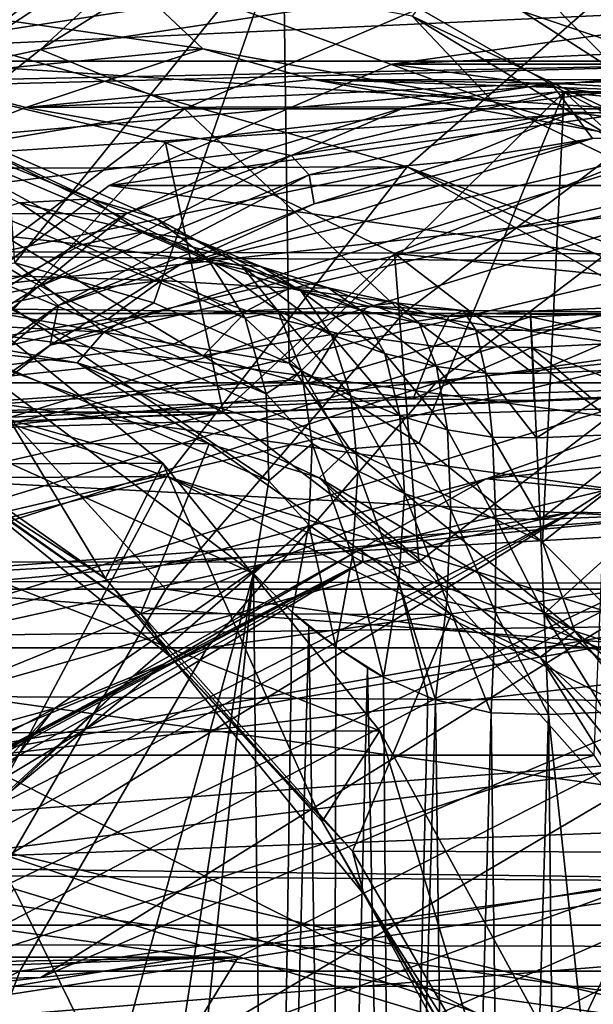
# Model space of a CAD drawing. Header units: metres. Extents: x -35 to 77, y -25 to 25.
# Tile 79 of 256: x 7.14 to 9.21, y 4.16 to 7.71. Entities that reach past the tile are written whole.
import ezdxf

# ---------------------------------------------------------------- set-up
doc = ezdxf.new("R2010")
doc.units = ezdxf.units.M
doc.layers.add('solid_500435', color=7, linetype='CONTINUOUS')

msp = doc.modelspace()

# ---------------------------------------------------------------- linework, layer by layer
at = {"layer": 'solid_500435'}
for points in [[(6.289052, 7.590722, -8.162577), (6.261506, 8.418265, -7.269445), (11.484149, 7.833437, -8.204967)], [(7.950788, 8.42161, 12.285657), (7.862144, 8.319749, 12.144582), (6.87311, 7.667522, 13.133615)], [(6.949645, 7.761397, 13.286799), (7.950788, 8.42161, 12.285657), (6.87311, 7.667522, 13.133615)], [(21.604986, 8.186271, 34.963554), (2.607481, 8.338345, 15.777295), (2.194842, 7.636668, 16.189934)], [(9.364674, 8.331423, 3.363248), (3.363248, 8.331423, 9.364674), (2.476974, 7.56313, 10.250948)], [(10.250948, 7.56313, 2.476974), (9.364674, 8.331423, 3.363248), (2.476974, 7.56313, 10.250948)], [(7.862144, 8.319749, 12.144582), (7.824669, 8.167189, 12.02858), (6.853771, 7.526922, 12.999477)], [(6.87311, 7.667522, 13.133615), (7.862144, 8.319749, 12.144582), (6.853771, 7.526922, 12.999477)], [(7.017314, 8.34912, 5.711041), (8.091005, 8.037334, 4.63735), (7.123024, 6.834686, 5.678893)], [(21.604986, 8.186271, 34.963554), (2.194842, 7.636668, 16.189934), (1.819504, 6.894283, 16.565273)], [(20.849007, 6.758882, 35.719536), (21.604986, 8.186271, 34.963554), (1.819504, 6.894283, 16.565273)], [(6.853771, 7.526922, 12.999477), (7.824669, 8.167189, 12.02858), (7.214806, 7.604759, 12.584618)], [(7.824669, 8.167189, 12.02858), (7.724062, 7.923547, 12.07536), (7.214806, 7.604759, 12.584618)], [(6.89623, 7.645955, 13.6103), (8.539442, 7.182155, 16.209728), (9.537924, 8.05647, 15.211246)], [(7.410658, 8.052278, 13.095872), (6.89623, 7.645955, 13.6103), (9.537924, 8.05647, 15.211246)], [(6.949645, 7.761397, 13.286799), (6.89623, 7.645955, 13.6103), (7.410658, 8.052278, 13.095872)], [(8.091005, 8.037334, 4.63735), (7.624762, 6.69037, 5.177155), (7.123024, 6.834686, 5.678893)], [(8.091005, 8.037334, 4.63735), (8.113135, 6.472564, 4.688781), (7.624762, 6.69037, 5.177155)], [(8.091005, 8.037334, 4.63735), (9.105905, 7.451846, 3.622451), (8.113135, 6.472564, 4.688781)], [(9.813015, 7.451843, 4.329554), (9.105905, 7.451846, 3.622451), (8.091005, 8.037334, 4.63735)], [(8.798113, 8.037333, 5.344456), (9.813015, 7.451843, 4.329554), (8.091005, 8.037334, 4.63735)], [(14.730618, 4.8182, 18.171436), (9.537924, 8.05647, 15.211246), (8.539442, 7.182155, 16.209728)], [(9.598473, 7.231244, 5.006667), (8.798113, 8.037333, 5.344456), (8.556817, 7.725631, 6.048323)], [(9.598473, 7.231244, 5.006667), (9.813015, 7.451843, 4.329554), (8.798113, 8.037333, 5.344456)], [(2.407862, 6.888983, 13.141398), (3.181522, 7.929011, 12.367738), (13.768321, 7.89536, 23.012323)], [(2.407862, 6.888983, 13.141398), (13.768321, 7.89536, 23.012323), (13.00264, 6.856256, 23.778006)], [(7.466976, 7.923127, 7.138164), (6.370831, 7.816142, 8.234308), (7.801522, 7.607347, 7.485784)], [(7.214806, 7.604759, 12.584618), (7.724062, 7.923547, 12.07536), (8.796254, 7.846309, 11.003169)], [(7.466976, 7.923127, 7.138164), (7.801522, 7.607347, 7.485784), (8.847927, 7.417723, 6.439379)], [(8.556817, 7.725631, 6.048323), (7.466976, 7.923127, 7.138164), (8.847927, 7.417723, 6.439379)], [(6.289052, 7.590722, -8.162577), (11.484149, 7.833437, -8.204967), (11.511964, 7.247039, -8.762057)], [(7.214806, 7.604759, 12.584618), (8.796254, 7.846309, 11.003169), (7.734817, 7.390964, 12.064607)], [(9.502584, 7.390964, 13.832374), (7.734817, 7.390964, 12.064607), (8.796254, 7.846309, 11.003169)], [(9.502584, 7.390964, 13.832374), (8.796254, 7.846309, 11.003169), (10.564021, 7.846309, 12.770936)], [(6.370831, 7.816142, 8.234308), (6.749065, 7.504626, 8.538241), (7.801522, 7.607347, 7.485784)], [(8.556817, 7.725631, 6.048323), (8.847927, 7.417723, 6.439379), (9.848067, 6.943039, 5.439239)], [(9.598473, 7.231244, 5.006667), (8.556817, 7.725631, 6.048323), (9.848067, 6.943039, 5.439239)], [(8.484004, 7.552061, 10.608313), (9.546158, 7.7, 9.546158), (10.608313, 7.552061, 8.484004)], [(11.667479, 7.7, 11.667479), (9.546158, 7.7, 9.546158), (8.484004, 7.552061, 10.608313)], [(10.605324, 7.552061, 12.729633), (11.667479, 7.7, 11.667479), (8.484004, 7.552061, 10.608313)], [(5.960289, 7.642923, -2.780772), (7.139585, 7.052058, -4.150268), (7.398323, 7.06587, -3.893903)], [(6.197819, 7.62509, -2.533771), (5.960289, 7.642923, -2.780772), (7.398323, 7.06587, -3.893903)], [(6.89623, 7.645955, 13.6103), (6.410625, 7.174136, 14.095905), (8.539442, 7.182155, 16.209728)], [(6.197819, 7.62509, -2.533771), (7.398323, 7.06587, -3.893903), (7.629042, 6.99748, -3.620133)], [(6.412765, 7.532175, -2.282946), (6.197819, 7.62509, -2.533771), (7.629042, 6.99748, -3.620133)], [(7.801522, 7.607347, 7.485784), (6.749065, 7.504626, 8.538241), (7.162014, 7.395607, 8.924775)], [(7.801522, 7.607347, 7.485784), (7.162014, 7.395607, 8.924775), (8.199552, 7.496764, 7.887238)], [(8.847927, 7.417723, 6.439379), (7.801522, 7.607347, 7.485784), (8.199552, 7.496764, 7.887238)], [(6.313483, 6.675554, -8.957006), (6.289052, 7.590722, -8.162577), (11.511964, 7.247039, -8.762057)], [(6.729096, 7.221023, 13.070327), (7.214806, 7.604759, 12.584618), (7.734817, 7.390964, 12.064607)], [(6.853771, 7.526922, 12.999477), (7.214806, 7.604759, 12.584618), (6.729096, 7.221023, 13.070327)], [(10.250948, 7.56313, 2.476974), (2.476974, 7.56313, 10.250948), (5.924895, 7.474083, 6.803027)], [(10.250948, 7.56313, 2.476974), (5.924895, 7.474083, 6.803027), (6.803027, 7.474083, 5.924895)], [(10.250948, 7.56313, 2.476974), (6.803027, 7.474083, 5.924895), (7.665901, 7.26987, 5.062021)], [(7.462617, 7.113902, 11.629699), (8.484004, 7.552061, 10.608313), (11.629699, 7.113902, 7.462617)], [(10.605324, 7.552061, 12.729633), (8.484004, 7.552061, 10.608313), (7.462617, 7.113902, 11.629699)], [(9.583938, 7.113902, 13.751019), (10.605324, 7.552061, 12.729633), (7.462617, 7.113902, 11.629699)], [(10.250948, 7.56313, 2.476974), (7.665901, 7.26987, 5.062021), (8.493095, 6.868742, 4.234827)], [(8.484004, 7.552061, 10.608313), (10.608313, 7.552061, 8.484004), (11.629699, 7.113902, 7.462617)], [(11.038684, 6.611057, 1.689238), (10.250948, 7.56313, 2.476974), (8.493095, 6.868742, 4.234827)], [(6.749065, 7.504626, 8.538241), (6.158694, 7.010204, 9.928096), (7.162014, 7.395607, 8.924775)], [(6.412765, 7.532175, -2.282946), (7.629042, 6.99748, -3.620133), (7.818119, 6.850928, -3.345122)], [(6.593878, 7.369039, -2.041425), (6.412765, 7.532175, -2.282946), (7.818119, 6.850928, -3.345122)], [(7.115412, 6.664627, 4.728626), (7.665901, 7.26987, 5.062021), (6.803027, 7.474083, 5.924895)], [(9.057464, 7.483868, 9.75201), (8.199552, 7.496764, 7.887238), (7.162014, 7.395607, 8.924775)], [(8.536772, 7.398781, 10.272702), (9.057464, 7.483868, 9.75201), (7.162014, 7.395607, 8.924775)], [(10.103876, 7.434613, 8.705598), (9.230755, 7.30973, 6.856034), (8.199552, 7.496764, 7.887238)], [(8.847927, 7.417723, 6.439379), (8.199552, 7.496764, 7.887238), (9.230755, 7.30973, 6.856034)], [(9.58154, 7.495849, 9.227934), (10.103876, 7.434613, 8.705598), (8.199552, 7.496764, 7.887238)], [(9.057464, 7.483868, 9.75201), (9.58154, 7.495849, 9.227934), (8.199552, 7.496764, 7.887238)], [(9.081559, 7.452375, 9.869336), (9.057464, 7.483868, 9.75201), (8.536772, 7.398781, 10.272702)], [(10.056563, 7.427939, 8.894332), (9.58154, 7.495849, 9.227934), (9.057464, 7.483868, 9.75201)], [(10.056563, 7.427939, 8.894332), (9.057464, 7.483868, 9.75201), (9.081559, 7.452375, 9.869336)], [(9.105905, 7.451846, 3.622451), (8.582765, 6.183634, 4.219152), (8.113135, 6.472564, 4.688781)], [(9.081559, 7.452375, 9.869336), (8.536772, 7.398781, 10.272702), (8.119981, 7.22303, 10.830914)], [(9.081559, 7.452375, 9.869336), (8.119981, 7.22303, 10.830914), (9.137227, 7.379284, 9.91727)], [(9.105905, 7.451846, 3.622451), (9.028138, 5.827041, 3.773778), (8.582765, 6.183634, 4.219152)], [(9.105905, 7.451846, 3.622451), (10.02745, 6.612595, 2.700906), (9.028138, 5.827041, 3.773778)], [(9.081559, 7.452375, 9.869336), (9.137227, 7.379284, 9.91727), (10.102669, 7.355087, 8.951828)], [(10.056563, 7.427939, 8.894332), (9.081559, 7.452375, 9.869336), (10.102669, 7.355087, 8.951828)], [(10.734565, 6.612586, 3.408004), (10.02745, 6.612595, 2.700906), (9.105905, 7.451846, 3.622451)], [(9.813015, 7.451843, 4.329554), (10.734565, 6.612586, 3.408004), (9.105905, 7.451846, 3.622451)], [(8.024565, 7.24142, 10.784908), (7.162014, 7.395607, 8.924775), (6.158694, 7.010204, 9.928096)], [(8.024565, 7.24142, 10.784908), (8.536772, 7.398781, 10.272702), (7.162014, 7.395607, 8.924775)], [(8.119981, 7.22303, 10.830914), (8.536772, 7.398781, 10.272702), (8.024565, 7.24142, 10.784908)], [(9.848067, 6.943039, 5.439239), (8.847927, 7.417723, 6.439379), (9.230755, 7.30973, 6.856034)], [(6.593878, 7.369039, -2.041425), (7.818119, 6.850928, -3.345122), (7.954389, 6.634866, -3.08511)], [(6.73168, 7.14422, -1.821845), (6.593878, 7.369039, -2.041425), (7.954389, 6.634866, -3.08511)], [(6.729096, 7.221023, 13.070327), (7.734817, 7.390964, 12.064607), (6.756907, 6.651693, 13.042517)], [(8.524673, 6.651693, 14.810284), (6.756907, 6.651693, 13.042517), (7.734817, 7.390964, 12.064607)], [(8.524673, 6.651693, 14.810284), (7.734817, 7.390964, 12.064607), (9.502584, 7.390964, 13.832374)], [(8.119981, 7.22303, 10.830914), (8.18508, 7.152188, 10.869417), (9.137227, 7.379284, 9.91727)], [(9.137227, 7.379284, 9.91727), (8.18508, 7.152188, 10.869417), (8.701334, 7.20147, 10.390983)], [(8.524673, 6.651693, 14.810284), (9.502584, 7.390964, 13.832374), (14.810284, 6.651693, 8.524673)], [(9.137227, 7.379284, 9.91727), (8.701334, 7.20147, 10.390983), (9.208183, 7.284297, 9.884133)], [(9.137227, 7.379284, 9.91727), (9.208183, 7.284297, 9.884133), (9.718232, 7.29596, 9.374084)], [(10.102669, 7.355087, 8.951828), (9.137227, 7.379284, 9.91727), (9.718232, 7.29596, 9.374084)], [(9.718232, 7.29596, 9.374084), (7.717363, 6.826291, 11.374953), (7.249789, 6.537571, 11.842527)], [(10.226638, 7.236356, 8.865679), (9.718232, 7.29596, 9.374084), (7.249789, 6.537571, 11.842527)], [(9.718232, 7.29596, 9.374084), (9.208183, 7.284297, 9.884133), (7.717363, 6.826291, 11.374953)], [(7.115412, 6.664627, 4.728626), (7.874805, 6.295942, 3.969234), (7.665901, 7.26987, 5.062021)], [(7.874805, 6.295942, 3.969234), (8.493095, 6.868742, 4.234827), (7.665901, 7.26987, 5.062021)], [(9.208183, 7.284297, 9.884133), (8.202744, 7.048291, 10.889572), (7.717363, 6.826291, 11.374953)], [(9.208183, 7.284297, 9.884133), (8.701334, 7.20147, 10.390983), (8.202744, 7.048291, 10.889572)], [(7.525834, 7.013316, 11.28364), (8.024565, 7.24142, 10.784908), (6.158694, 7.010204, 9.928096)], [(6.313483, 6.675554, -8.957006), (11.511964, 7.247039, -8.762057), (11.53743, 6.625401, -9.273106)], [(10.226638, 7.236356, 8.865679), (7.249789, 6.537571, 11.842527), (6.804605, 6.184945, 12.287712)], [(10.728457, 7.106058, 8.363859), (10.226638, 7.236356, 8.865679), (6.804605, 6.184945, 12.287712)], [(8.119981, 7.22303, 10.830914), (7.525834, 7.013316, 11.28364), (7.204575, 6.747713, 11.746321)], [(8.119981, 7.22303, 10.830914), (7.204575, 6.747713, 11.746321), (8.18508, 7.152188, 10.869417)], [(8.119981, 7.22303, 10.830914), (8.024565, 7.24142, 10.784908), (7.525834, 7.013316, 11.28364)], [(5.958033, 6.640931, 14.548497), (7.671561, 6.063261, 17.07761), (8.539442, 7.182155, 16.209728)], [(6.410625, 7.174136, 14.095905), (5.958033, 6.640931, 14.548497), (8.539442, 7.182155, 16.209728)], [(13.988247, 4.1236, 18.913809), (8.539442, 7.182155, 16.209728), (7.671561, 6.063261, 17.07761)], [(8.18508, 7.152188, 10.869417), (8.202744, 7.048291, 10.889572), (8.701334, 7.20147, 10.390983)], [(14.345075, 4.50162, 18.55698), (14.730618, 4.8182, 18.171436), (8.539442, 7.182155, 16.209728)], [(13.988247, 4.1236, 18.913809), (14.345075, 4.50162, 18.55698), (8.539442, 7.182155, 16.209728)], [(7.204575, 6.747713, 11.746321), (7.278652, 6.681533, 11.775846), (8.18508, 7.152188, 10.869417)], [(8.18508, 7.152188, 10.869417), (7.278652, 6.681533, 11.775846), (8.202744, 7.048291, 10.889572)], [(6.521272, 6.402339, 12.571044), (7.462617, 7.113902, 11.629699), (12.571044, 6.402339, 6.521272)], [(9.583938, 7.113902, 13.751019), (7.462617, 7.113902, 11.629699), (6.521272, 6.402339, 12.571044)], [(8.642592, 6.402339, 14.692365), (9.583938, 7.113902, 13.751019), (6.521272, 6.402339, 12.571044)], [(6.73168, 7.14422, -1.821845), (7.954389, 6.634866, -3.08511), (8.029806, 6.362052, -2.85545)], [(6.818961, 6.869484, -1.635698), (6.73168, 7.14422, -1.821845), (8.029806, 6.362052, -2.85545)], [(7.462617, 7.113902, 11.629699), (11.629699, 7.113902, 7.462617), (12.571044, 6.402339, 6.521272)], [(8.642592, 6.402339, 14.692365), (14.692365, 6.402339, 8.642592), (13.751019, 7.113902, 9.583938)], [(8.642592, 6.402339, 14.692365), (13.751019, 7.113902, 9.583938), (9.583938, 7.113902, 13.751019)], [(10.728457, 7.106058, 8.363859), (6.804605, 6.184945, 12.287712), (6.386262, 5.771944, 12.706055)], [(11.218735, 6.906338, 7.873582), (10.728457, 7.106058, 8.363859), (6.386262, 5.771944, 12.706055)], [(7.139585, 7.052058, -4.150268), (6.868108, 6.956845, -4.374079), (7.365736, 6.901752, -4.43466)], [(7.398323, 7.06587, -3.893903), (7.139585, 7.052058, -4.150268), (7.580323, 6.945409, -4.180575)], [(7.139585, 7.052058, -4.150268), (7.365736, 6.901752, -4.43466), (7.580323, 6.945409, -4.180575)], [(7.278652, 6.681533, 11.775846), (7.717363, 6.826291, 11.374953), (8.202744, 7.048291, 10.889572)], [(7.398323, 7.06587, -3.893903), (7.580323, 6.945409, -4.180575), (7.775829, 6.918581, -3.909337)], [(7.629042, 6.99748, -3.620133), (7.398323, 7.06587, -3.893903), (7.775829, 6.918581, -3.909337)], [(7.045446, 6.716691, 11.764028), (7.525834, 7.013316, 11.28364), (6.158694, 7.010204, 9.928096)], [(7.204575, 6.747713, 11.746321), (7.525834, 7.013316, 11.28364), (7.045446, 6.716691, 11.764028)], [(7.629042, 6.99748, -3.620133), (7.775829, 6.918581, -3.909337), (7.942478, 6.822608, -3.634508)], [(7.818119, 6.850928, -3.345122), (7.629042, 6.99748, -3.620133), (7.942478, 6.822608, -3.634508)], [(7.148304, 6.787474, -4.662706), (6.868108, 6.956845, -4.374079), (4.597983, 6.77866, -4.483124)], [(7.365736, 6.901752, -4.43466), (6.868108, 6.956845, -4.374079), (7.148304, 6.787474, -4.662706)], [(7.580323, 6.945409, -4.180575), (7.365736, 6.901752, -4.43466), (7.839688, 6.83454, -4.373549)], [(7.580323, 6.945409, -4.180575), (7.839688, 6.83454, -4.373549), (8.010882, 6.821851, -4.073052)], [(7.775829, 6.918581, -3.909337), (7.580323, 6.945409, -4.180575), (8.010882, 6.821851, -4.073052)], [(11.218735, 6.906338, 7.873582), (6.386262, 5.771944, 12.706055), (5.998815, 5.302575, 13.093502)], [(8.824527, 6.055868, 10.26779), (11.218735, 6.906338, 7.873582), (5.998815, 5.302575, 13.093502)], [(7.365736, 6.901752, -4.43466), (7.148304, 6.787474, -4.662706), (7.650939, 6.7713, -4.656642)], [(7.365736, 6.901752, -4.43466), (7.650939, 6.7713, -4.656642), (7.839688, 6.83454, -4.373549)], [(7.775829, 6.918581, -3.909337), (8.010882, 6.821851, -4.073052), (8.155411, 6.73391, -3.771147)], [(7.942478, 6.822608, -3.634508), (7.775829, 6.918581, -3.909337), (8.155411, 6.73391, -3.771147)], [(8.824527, 6.055868, 10.26779), (11.692697, 6.639123, 7.39962), (11.218735, 6.906338, 7.873582)], [(20.849007, 6.758882, 35.719536), (1.819504, 6.894283, 16.565273), (1.483466, 6.115149, 16.90131)], [(1.750604, 5.699537, 13.798656), (2.407862, 6.888983, 13.141398), (13.00264, 6.856256, 23.778006)], [(6.818961, 6.869484, -1.635698), (8.029806, 6.362052, -2.85545), (8.039918, 6.048596, -2.669703)], [(6.851151, 6.559208, -1.492726), (6.818961, 6.869484, -1.635698), (8.039918, 6.048596, -2.669703)], [(7.874805, 6.295942, 3.969234), (8.580931, 5.755519, 3.263108), (8.493095, 6.868742, 4.234827)], [(11.038684, 6.611057, 1.689238), (8.493095, 6.868742, 4.234827), (9.265336, 6.27796, 3.462586)], [(8.580931, 5.755519, 3.263108), (9.265336, 6.27796, 3.462586), (8.493095, 6.868742, 4.234827)], [(1.750604, 5.699537, 13.798656), (13.00264, 6.856256, 23.778006), (12.352456, 5.670172, 24.428188)], [(5.094097, 6.839157, 0.739968), (6.754927, 6.842131, 2.410155), (7.657062, 6.111406, 1.508019)], [(5.997014, 6.105906, -0.162949), (5.094097, 6.839157, 0.739968), (7.657062, 6.111406, 1.508019)], [(7.44419, 6.584858, 5.305982), (6.515275, 6.753192, 6.234896), (7.123024, 6.834686, 5.678893)], [(6.556194, 6.324881, 3.221259), (7.450103, 5.696057, 2.32735), (6.754927, 6.842131, 2.410155)], [(7.450103, 5.696057, 2.32735), (7.657062, 6.111406, 1.508019), (6.754927, 6.842131, 2.410155)], [(7.44419, 6.584858, 5.305982), (7.123024, 6.834686, 5.678893), (7.624762, 6.69037, 5.177155)], [(7.278652, 6.681533, 11.775846), (7.249789, 6.537571, 11.842527), (7.717363, 6.826291, 11.374953)], [(7.839688, 6.83454, -4.373549), (7.650939, 6.7713, -4.656642), (8.114275, 6.743591, -4.527934)], [(7.818119, 6.850928, -3.345122), (7.942478, 6.822608, -3.634508), (8.071937, 6.66229, -3.369831)], [(7.954389, 6.634866, -3.08511), (7.818119, 6.850928, -3.345122), (8.071937, 6.66229, -3.369831)], [(7.839688, 6.83454, -4.373549), (8.114275, 6.743591, -4.527934), (8.253635, 6.744564, -4.200821)], [(8.010882, 6.821851, -4.073052), (7.839688, 6.83454, -4.373549), (8.253635, 6.744564, -4.200821)], [(7.942478, 6.822608, -3.634508), (8.155411, 6.73391, -3.771147), (8.26558, 6.575395, -3.483903)], [(8.071937, 6.66229, -3.369831), (7.942478, 6.822608, -3.634508), (8.26558, 6.575395, -3.483903)], [(8.010882, 6.821851, -4.073052), (8.253635, 6.744564, -4.200821), (8.370629, 6.664282, -3.874796)], [(8.155411, 6.73391, -3.771147), (8.010882, 6.821851, -4.073052), (8.370629, 6.664282, -3.874796)], [(20.849007, 6.758882, 35.719536), (1.483466, 6.115149, 16.90131), (1.188522, 5.303418, 17.196255)], [(20.243843, 5.191264, 36.324699), (20.849007, 6.758882, 35.719536), (1.188522, 5.303418, 17.196255)], [(7.148304, 6.787474, -4.662706), (4.597983, 6.77866, -4.483124), (4.631546, 6.165183, -5.321419)], [(7.266879, 6.723956, -4.766163), (7.148304, 6.787474, -4.662706), (4.631546, 6.165183, -5.321419)], [(7.650939, 6.7713, -4.656642), (7.148304, 6.787474, -4.662706), (7.266879, 6.723956, -4.766163)], [(7.650939, 6.7713, -4.656642), (7.266879, 6.723956, -4.766163), (7.458309, 6.632139, -4.91203)], [(7.650939, 6.7713, -4.656642), (7.458309, 6.632139, -4.91203), (7.960378, 6.66142, -4.837755)], [(7.650939, 6.7713, -4.656642), (7.960378, 6.66142, -4.837755), (8.114275, 6.743591, -4.527934)], [(7.458309, 6.632139, -4.91203), (7.266879, 6.723956, -4.766163), (4.631546, 6.165183, -5.321419)], [(7.204575, 6.747713, 11.746321), (6.588113, 6.354447, 12.221361), (6.366513, 6.042611, 12.584382)], [(7.204575, 6.747713, 11.746321), (6.366513, 6.042611, 12.584382), (7.278652, 6.681533, 11.775846)], [(6.434881, 6.639029, 6.159228), (6.515275, 6.753192, 6.234896), (7.44419, 6.584858, 5.305982)], [(7.204575, 6.747713, 11.746321), (7.045446, 6.716691, 11.764028), (6.588113, 6.354447, 12.221361)], [(8.114275, 6.743591, -4.527934), (7.960378, 6.66142, -4.837755), (8.399359, 6.678336, -4.641356)], [(8.253635, 6.744564, -4.200821), (8.114275, 6.743591, -4.527934), (8.498539, 6.690975, -4.292235)], [(8.114275, 6.743591, -4.527934), (8.399359, 6.678336, -4.641356), (8.498539, 6.690975, -4.292235)], [(8.155411, 6.73391, -3.771147), (8.370629, 6.664282, -3.874796), (8.458681, 6.507257, -3.568178)], [(8.26558, 6.575395, -3.483903), (8.155411, 6.73391, -3.771147), (8.458681, 6.507257, -3.568178)], [(8.253635, 6.744564, -4.200821), (8.498539, 6.690975, -4.292235), (8.582152, 6.617149, -3.946634)], [(8.370629, 6.664282, -3.874796), (8.253635, 6.744564, -4.200821), (8.582152, 6.617149, -3.946634)], [(7.44419, 6.584858, 5.305982), (7.624762, 6.69037, 5.177155), (8.113135, 6.472564, 4.688781)], [(8.498539, 6.690975, -4.292235), (8.399359, 6.678336, -4.641356), (8.741881, 6.662567, -4.34643)], [(8.498539, 6.690975, -4.292235), (8.741881, 6.662567, -4.34643), (8.786849, 6.592753, -3.988181)], [(8.582152, 6.617149, -3.946634), (8.498539, 6.690975, -4.292235), (8.786849, 6.592753, -3.988181)], [(7.115412, 6.664627, 4.728626), (4.780134, 6.296347, 0.876721), (7.874805, 6.295942, 3.969234)], [(7.667587, 5.65698, 15.667371), (5.89982, 5.65698, 13.899604), (6.756907, 6.651693, 13.042517)], [(6.313483, 6.675554, -8.957006), (11.53743, 6.625401, -9.273106), (11.560436, 5.972276, -9.735927)], [(6.334543, 5.684028, -9.644817), (6.313483, 6.675554, -8.957006), (11.560436, 5.972276, -9.735927)], [(6.366513, 6.042611, 12.584382), (6.44881, 5.983346, 12.605687), (7.278652, 6.681533, 11.775846)], [(7.278652, 6.681533, 11.775846), (6.44881, 5.983346, 12.605687), (7.249789, 6.537571, 11.842527)], [(7.667587, 5.65698, 15.667371), (6.756907, 6.651693, 13.042517), (8.524673, 6.651693, 14.810284)], [(7.960378, 6.66142, -4.837755), (7.458309, 6.632139, -4.91203), (7.688914, 6.539535, -5.055915)], [(7.667587, 5.65698, 15.667371), (8.524673, 6.651693, 14.810284), (15.667371, 5.65698, 7.667587)], [(7.960378, 6.66142, -4.837755), (7.688914, 6.539535, -5.055915), (7.803469, 6.500059, -5.116624)], [(7.960378, 6.66142, -4.837755), (7.803469, 6.500059, -5.116624), (8.290426, 6.579973, -4.973531)], [(7.954389, 6.634866, -3.08511), (8.071937, 6.66229, -3.369831), (8.157731, 6.445643, -3.128543)], [(7.960378, 6.66142, -4.837755), (8.290426, 6.579973, -4.973531), (8.399359, 6.678336, -4.641356)], [(8.071937, 6.66229, -3.369831), (8.26558, 6.575395, -3.483903), (8.335526, 6.354745, -3.226609)], [(8.157731, 6.445643, -3.128543), (8.071937, 6.66229, -3.369831), (8.335526, 6.354745, -3.226609)], [(8.399359, 6.678336, -4.641356), (8.290426, 6.579973, -4.973531), (8.690508, 6.642621, -4.710029)], [(8.370629, 6.664282, -3.874796), (8.582152, 6.617149, -3.946634), (8.645298, 6.461186, -3.624807)], [(8.458681, 6.507257, -3.568178), (8.370629, 6.664282, -3.874796), (8.645298, 6.461186, -3.624807)], [(8.399359, 6.678336, -4.641356), (8.690508, 6.642621, -4.710029), (8.741881, 6.662567, -4.34643)], [(8.524673, 6.651693, 14.810284), (14.810284, 6.651693, 8.524673), (15.667371, 5.65698, 7.667587)], [(8.741881, 6.662567, -4.34643), (8.690508, 6.642621, -4.710029), (8.984508, 6.660479, -4.364119)], [(8.690508, 6.642621, -4.710029), (8.984986, 6.639706, -4.73207), (8.984508, 6.660479, -4.364119)], [(8.741881, 6.662567, -4.34643), (8.984508, 6.660479, -4.364119), (8.987974, 6.590993, -4.002207)], [(8.786849, 6.592753, -3.988181), (8.741881, 6.662567, -4.34643), (8.987974, 6.590993, -4.002207)], [(8.984508, 6.660479, -4.364119), (9.396205, 6.658081, -4.728729), (9.395773, 6.677941, -4.361279)], [(8.987974, 6.590993, -4.002207), (8.984508, 6.660479, -4.364119), (9.395773, 6.677941, -4.361279)], [(8.984508, 6.660479, -4.364119), (8.984986, 6.639706, -4.73207), (9.396205, 6.658081, -4.728729)], [(8.984986, 6.639706, -4.73207), (9.400395, 6.549434, -5.080287), (9.396205, 6.658081, -4.728729)], [(8.987974, 6.590993, -4.002207), (9.395773, 6.677941, -4.361279), (9.399127, 6.607819, -4.00005)], [(7.688914, 6.539535, -5.055915), (7.458309, 6.632139, -4.91203), (4.631546, 6.165183, -5.321419)], [(5.958033, 6.640931, 14.548497), (5.54229, 6.050903, 14.96424), (7.671561, 6.063261, 17.07761)], [(7.348092, 6.473539, 5.246017), (6.878597, 6.527621, 5.499314), (6.434881, 6.639029, 6.159228)], [(7.348092, 6.473539, 5.246017), (6.434881, 6.639029, 6.159228), (7.44419, 6.584858, 5.305982)], [(8.029806, 6.362052, -2.85545), (7.954389, 6.634866, -3.08511), (8.157731, 6.445643, -3.128543)], [(8.290426, 6.579973, -4.973531), (8.635817, 6.534114, -5.05712), (8.690508, 6.642621, -4.710029)], [(8.582152, 6.617149, -3.946634), (8.786849, 6.592753, -3.988181), (8.822707, 6.437376, -3.656815)], [(8.645298, 6.461186, -3.624807), (8.582152, 6.617149, -3.946634), (8.822707, 6.437376, -3.656815)], [(8.690508, 6.642621, -4.710029), (8.635817, 6.534114, -5.05712), (8.984986, 6.639706, -4.73207)], [(8.635817, 6.534114, -5.05712), (8.989383, 6.529928, -5.083851), (8.984986, 6.639706, -4.73207)], [(8.824527, 6.055868, 10.26779), (9.658905, 6.139286, 9.433412), (11.692697, 6.639123, 7.39962)], [(8.984986, 6.639706, -4.73207), (8.989383, 6.529928, -5.083851), (9.400395, 6.549434, -5.080287)], [(10.02745, 6.612595, 2.700906), (9.44381, 5.407522, 3.358106), (9.028138, 5.827041, 3.773778)], [(7.348092, 6.473539, 5.246017), (7.44419, 6.584858, 5.305982), (8.332034, 6.163471, 4.418138)], [(8.332034, 6.163471, 4.418138), (7.44419, 6.584858, 5.305982), (8.113135, 6.472564, 4.688781)], [(8.290426, 6.579973, -4.973531), (7.803469, 6.500059, -5.116624), (8.122918, 6.411901, -5.25263)], [(8.290426, 6.579973, -4.973531), (8.122918, 6.411901, -5.25263), (8.178446, 6.400051, -5.271305)], [(8.290426, 6.579973, -4.973531), (8.178446, 6.400051, -5.271305), (8.635817, 6.534114, -5.05712)], [(8.786849, 6.592753, -3.988181), (8.987974, 6.590993, -4.002207), (8.995178, 6.435444, -3.668183)], [(8.822707, 6.437376, -3.656815), (8.786849, 6.592753, -3.988181), (8.995178, 6.435444, -3.668183)], [(8.995178, 6.435444, -3.668183), (8.987974, 6.590993, -4.002207), (9.399127, 6.607819, -4.00005)], [(8.995178, 6.435444, -3.668183), (9.399127, 6.607819, -4.00005), (9.406063, 6.451935, -3.666783)], [(6.851151, 6.559208, -1.492726), (7.984093, 5.713021, -2.538806), (6.901899, 6.202734, -1.474748)], [(6.851151, 6.559208, -1.492726), (8.039918, 6.048596, -2.669703), (7.984093, 5.713021, -2.538806)], [(8.26558, 6.575395, -3.483903), (8.458681, 6.507257, -3.568178), (8.512845, 6.282313, -3.298197)], [(8.335526, 6.354745, -3.226609), (8.26558, 6.575395, -3.483903), (8.512845, 6.282313, -3.298197)], [(8.989383, 6.529928, -5.083851), (9.408092, 6.358539, -5.394794), (9.400395, 6.549434, -5.080287)], [(7.803469, 6.500059, -5.116624), (7.688914, 6.539535, -5.055915), (4.631546, 6.165183, -5.321419)], [(6.44881, 5.983346, 12.605687), (6.804605, 6.184945, 12.287712), (7.249789, 6.537571, 11.842527)], [(6.878597, 6.527621, 5.499314), (7.824225, 6.181768, 4.553685), (6.70286, 6.184329, 3.442018)], [(7.348092, 6.473539, 5.246017), (7.824225, 6.181768, 4.553685), (6.878597, 6.527621, 5.499314)], [(8.635817, 6.534114, -5.05712), (8.178446, 6.400051, -5.271305), (8.560261, 6.344573, -5.364664)], [(8.458681, 6.507257, -3.568178), (8.645298, 6.461186, -3.624807), (8.684277, 6.232228, -3.34562)], [(8.512845, 6.282313, -3.298197), (8.458681, 6.507257, -3.568178), (8.684277, 6.232228, -3.34562)], [(8.635817, 6.534114, -5.05712), (8.560261, 6.344573, -5.364664), (8.989383, 6.529928, -5.083851)], [(8.989383, 6.529928, -5.083851), (8.560261, 6.344573, -5.364664), (8.99743, 6.337782, -5.398233)], [(8.989383, 6.529928, -5.083851), (8.99743, 6.337782, -5.398233), (9.202584, 6.348248, -5.39651)], [(8.989383, 6.529928, -5.083851), (9.202584, 6.348248, -5.39651), (9.408092, 6.358539, -5.394794)], [(8.122918, 6.411901, -5.25263), (7.803469, 6.500059, -5.116624), (4.631546, 6.165183, -5.321419)], [(8.220926, 6.059276, 4.373182), (7.824225, 6.181768, 4.553685), (7.348092, 6.473539, 5.246017)], [(8.220926, 6.059276, 4.373182), (7.348092, 6.473539, 5.246017), (8.332034, 6.163471, 4.418138)], [(8.332034, 6.163471, 4.418138), (8.113135, 6.472564, 4.688781), (8.582765, 6.183634, 4.219152)], [(8.029806, 6.362052, -2.85545), (8.157731, 6.445643, -3.128543), (8.195572, 6.183502, -2.922707)], [(8.157731, 6.445643, -3.128543), (8.335526, 6.354745, -3.226609), (8.361526, 6.083705, -3.012961)], [(8.195572, 6.183502, -2.922707), (8.157731, 6.445643, -3.128543), (8.361526, 6.083705, -3.012961)], [(8.645298, 6.461186, -3.624807), (8.822707, 6.437376, -3.656815), (8.847301, 6.205777, -3.372252)], [(8.684277, 6.232228, -3.34562), (8.645298, 6.461186, -3.624807), (8.847301, 6.205777, -3.372252)], [(8.822707, 6.437376, -3.656815), (8.995178, 6.435444, -3.668183), (9.005686, 6.203219, -3.38221)], [(8.847301, 6.205777, -3.372252), (8.822707, 6.437376, -3.656815), (9.005686, 6.203219, -3.38221)], [(9.005686, 6.203219, -3.38221), (8.995178, 6.435444, -3.668183), (9.406063, 6.451935, -3.666783)], [(9.005686, 6.203219, -3.38221), (9.406063, 6.451935, -3.666783), (9.416166, 6.219671, -3.381536)], [(8.178446, 6.400051, -5.271305), (8.122918, 6.411901, -5.25263), (4.631546, 6.165183, -5.321419)], [(8.560261, 6.344573, -5.364664), (8.178446, 6.400051, -5.271305), (4.631546, 6.165183, -5.321419)], [(5.696165, 5.444713, 13.396152), (6.521272, 6.402339, 12.571044), (13.396152, 5.444713, 5.696165)], [(8.642592, 6.402339, 14.692365), (6.521272, 6.402339, 12.571044), (5.696165, 5.444713, 13.396152)], [(7.817485, 5.444713, 15.517472), (8.642592, 6.402339, 14.692365), (5.696165, 5.444713, 13.396152)], [(6.521272, 6.402339, 12.571044), (12.571044, 6.402339, 6.521272), (13.396152, 5.444713, 5.696165)], [(7.817485, 5.444713, 15.517472), (15.517472, 5.444713, 7.817485), (14.692365, 6.402339, 8.642592)], [(7.817485, 5.444713, 15.517472), (14.692365, 6.402339, 8.642592), (8.642592, 6.402339, 14.692365)], [(9.436057, 6.35202, -5.404541), (8.99743, 6.337782, -5.398233), (4.631546, 6.165183, -5.321419)], [(9.458851, 6.313801, -5.45361), (9.436057, 6.35202, -5.404541), (4.631546, 6.165183, -5.321419)], [(8.99743, 6.337782, -5.398233), (8.560261, 6.344573, -5.364664), (4.631546, 6.165183, -5.321419)], [(8.039918, 6.048596, -2.669703), (8.029806, 6.362052, -2.85545), (8.195572, 6.183502, -2.922707)], [(8.335526, 6.354745, -3.226609), (8.512845, 6.282313, -3.298197), (8.530076, 6.002089, -3.080023)], [(8.361526, 6.083705, -3.012961), (8.335526, 6.354745, -3.226609), (8.530076, 6.002089, -3.080023)], [(9.436057, 6.35202, -5.404541), (9.202584, 6.348248, -5.39651), (8.99743, 6.337782, -5.398233)], [(9.436057, 6.35202, -5.404541), (9.408092, 6.358539, -5.394794), (9.202584, 6.348248, -5.39651)], [(9.463927, 5.914817, -5.914997), (9.458851, 6.313801, -5.45361), (4.631546, 6.165183, -5.321419)], [(7.874805, 6.295942, 3.969234), (4.780134, 6.296347, 0.876721), (5.48802, 5.754797, 0.168834)], [(7.874805, 6.295942, 3.969234), (5.48802, 5.754797, 0.168834), (8.580931, 5.755519, 3.263108)], [(6.889757, 6.057743, 3.042987), (7.450103, 5.696057, 2.32735), (6.556194, 6.324881, 3.221259)], [(8.512845, 6.282313, -3.298197), (8.684277, 6.232228, -3.34562), (8.696801, 5.943694, -3.125436)], [(8.530076, 6.002089, -3.080023), (8.512845, 6.282313, -3.298197), (8.696801, 5.943694, -3.125436)], [(8.580931, 5.755519, 3.263108), (9.214528, 5.058102, 2.62951), (9.265336, 6.27796, 3.462586)], [(8.684277, 6.232228, -3.34562), (8.847301, 6.205777, -3.372252), (8.859153, 5.911876, -3.151597)], [(8.696801, 5.943694, -3.125436), (8.684277, 6.232228, -3.34562), (8.859153, 5.911876, -3.151597)], [(7.058067, 2.364896, -1.488791), (6.901899, 6.202734, -1.474748), (7.984093, 5.713021, -2.538806)], [(8.847301, 6.205777, -3.372252), (9.005686, 6.203219, -3.38221), (9.018864, 5.908339, -3.16155)], [(8.859153, 5.911876, -3.151597), (8.847301, 6.205777, -3.372252), (9.018864, 5.908339, -3.16155)], [(9.018864, 5.908339, -3.16155), (9.005686, 6.203219, -3.38221), (9.416166, 6.219671, -3.381536)], [(9.018864, 5.908339, -3.16155), (9.416166, 6.219671, -3.381536), (9.428826, 5.925005, -3.161476)], [(9.463927, 5.914817, -5.914997), (4.631546, 6.165183, -5.321419), (4.662213, 5.460941, -6.071084)], [(7.824225, 6.181768, 4.553685), (7.576904, 5.569479, 2.567973), (6.70286, 6.184329, 3.442018)], [(6.889757, 6.057743, 3.042987), (6.70286, 6.184329, 3.442018), (7.576904, 5.569479, 2.567973)], [(7.824225, 6.181768, 4.553685), (8.69812, 5.565247, 3.679791), (7.576904, 5.569479, 2.567973)], [(8.220926, 6.059276, 4.373182), (8.69812, 5.565247, 3.679791), (7.824225, 6.181768, 4.553685)], [(8.039918, 6.048596, -2.669703), (8.195572, 6.183502, -2.922707), (8.183565, 5.888973, -2.762618)], [(8.183565, 5.888973, -2.762618), (8.195572, 6.183502, -2.922707), (8.342196, 5.776701, -2.854329)], [(8.195572, 6.183502, -2.922707), (8.361526, 6.083705, -3.012961), (8.342196, 5.776701, -2.854329)], [(8.220926, 6.059276, 4.373182), (8.332034, 6.163471, 4.418138), (9.144688, 5.505225, 3.605484)], [(8.332034, 6.163471, 4.418138), (8.582765, 6.183634, 4.219152), (9.028138, 5.827041, 3.773778)], [(9.144688, 5.505225, 3.605484), (8.332034, 6.163471, 4.418138), (9.028138, 5.827041, 3.773778)], [(9.255066, 6.014205, 9.78539), (9.658905, 6.139286, 9.433412), (8.824527, 6.055868, 10.26779)], [(5.997014, 6.105906, -0.162949), (7.657062, 6.111406, 1.508019), (8.44106, 5.145823, 0.724021)], [(6.781343, 5.137124, -0.94728), (5.997014, 6.105906, -0.162949), (8.44106, 5.145823, 0.724021)], [(7.450103, 5.696057, 2.32735), (8.231969, 4.817989, 1.545485), (7.657062, 6.111406, 1.508019)], [(8.231969, 4.817989, 1.545485), (8.44106, 5.145823, 0.724021), (7.657062, 6.111406, 1.508019)], [(8.342196, 5.776701, -2.854329), (8.361526, 6.083705, -3.012961), (8.509406, 5.682331, -2.925915)], [(8.361526, 6.083705, -3.012961), (8.530076, 6.002089, -3.080023), (8.509406, 5.682331, -2.925915)], [(5.166781, 5.408823, 15.339749), (6.963837, 4.737889, 17.785334), (7.671561, 6.063261, 17.07761)], [(5.54229, 6.050903, 14.96424), (5.166781, 5.408823, 15.339749), (7.671561, 6.063261, 17.07761)], [(8.016829, 5.747701, 11.075487), (8.824527, 6.055868, 10.26779), (5.998815, 5.302575, 13.093502)], [(7.688471, 5.410788, 2.244274), (7.450103, 5.696057, 2.32735), (6.889757, 6.057743, 3.042987)], [(7.688471, 5.410788, 2.244274), (6.889757, 6.057743, 3.042987), (7.576904, 5.569479, 2.567973)], [(13.379625, 3.204315, 19.52243), (7.671561, 6.063261, 17.07761), (6.963837, 4.737889, 17.785334)], [(13.665005, 3.689284, 19.237049), (13.988247, 4.1236, 18.913809), (7.671561, 6.063261, 17.07761)], [(13.379625, 3.204315, 19.52243), (13.665005, 3.689284, 19.237049), (7.671561, 6.063261, 17.07761)], [(8.039918, 6.048596, -2.669703), (8.183565, 5.888973, -2.762618), (7.984093, 5.713021, -2.538806)], [(8.376685, 5.804703, 10.66377), (8.824527, 6.055868, 10.26779), (8.016829, 5.747701, 11.075487)], [(9.019842, 5.412158, 3.574267), (8.69812, 5.565247, 3.679791), (8.220926, 6.059276, 4.373182)], [(9.019842, 5.412158, 3.574267), (8.220926, 6.059276, 4.373182), (9.144688, 5.505225, 3.605484)], [(9.255066, 6.014205, 9.78539), (8.824527, 6.055868, 10.26779), (8.376685, 5.804703, 10.66377)], [(9.255066, 6.014205, 9.78539), (8.376685, 5.804703, 10.66377), (9.131683, 5.935522, 9.772205)], [(9.255066, 6.014205, 9.78539), (9.131683, 5.935522, 9.772205), (9.894843, 5.91983, 9.009046)], [(6.334543, 5.684028, -9.644817), (11.560436, 5.972276, -9.735927), (11.580861, 5.292165, -10.148048)], [(8.509406, 5.682331, -2.925915), (8.530076, 6.002089, -3.080023), (8.682139, 5.612495, -2.97716)], [(8.530076, 6.002089, -3.080023), (8.696801, 5.943694, -3.125436), (8.682139, 5.612495, -2.97716)], [(8.682139, 5.612495, -2.97716), (8.696801, 5.943694, -3.125436), (8.857548, 5.573339, -3.008113)], [(8.696801, 5.943694, -3.125436), (8.859153, 5.911876, -3.151597), (8.857548, 5.573339, -3.008113)], [(9.469402, 5.52366, -6.308921), (9.463927, 5.914817, -5.914997), (4.662213, 5.460941, -6.071084)], [(9.131683, 5.935522, 9.772205), (6.087637, 4.249703, 6.015851), (6.33635, 4.230949, 5.767139)], [(9.131683, 5.935522, 9.772205), (6.130599, 4.401, 6.63332), (6.087637, 4.249703, 6.015851)], [(9.131683, 5.935522, 9.772205), (8.378998, 5.75604, 10.524891), (6.130599, 4.401, 6.63332)], [(9.894843, 5.91983, 9.009046), (9.131683, 5.935522, 9.772205), (6.33635, 4.230949, 5.767139)], [(9.894843, 5.91983, 9.009046), (6.33635, 4.230949, 5.767139), (6.58311, 4.183133, 5.520379)], [(9.894843, 5.91983, 9.009046), (6.58311, 4.183133, 5.520379), (7.216499, 4.255324, 5.54842)], [(10.643609, 5.70944, 8.26028), (9.894843, 5.91983, 9.009046), (7.216499, 4.255324, 5.54842)], [(8.376685, 5.804703, 10.66377), (8.378998, 5.75604, 10.524891), (9.131683, 5.935522, 9.772205)], [(8.857548, 5.573339, -3.008113), (8.859153, 5.911876, -3.151597), (9.033917, 5.568603, -3.019523)], [(8.859153, 5.911876, -3.151597), (9.018864, 5.908339, -3.16155), (9.033917, 5.568603, -3.019523)], [(9.033917, 5.568603, -3.019523), (9.018864, 5.908339, -3.16155), (9.428826, 5.925005, -3.161476)], [(9.033917, 5.568603, -3.019523), (9.428826, 5.925005, -3.161476), (9.443282, 5.585673, -3.019847)], [(8.183565, 5.888973, -2.762618), (8.124057, 5.573905, -2.657527), (7.984093, 5.713021, -2.538806)], [(8.183565, 5.888973, -2.762618), (8.281199, 5.448556, -2.760636), (8.124057, 5.573905, -2.657527)], [(8.183565, 5.888973, -2.762618), (8.342196, 5.776701, -2.854329), (8.281199, 5.448556, -2.760636)], [(8.376685, 5.804703, 10.66377), (8.016829, 5.747701, 11.075487), (7.5483, 5.341507, 11.492155)], [(8.376685, 5.804703, 10.66377), (7.5483, 5.341507, 11.492155), (7.661556, 5.387239, 11.242332)], [(8.376685, 5.804703, 10.66377), (7.661556, 5.387239, 11.242332), (8.378998, 5.75604, 10.524891)], [(9.144688, 5.505225, 3.605484), (9.028138, 5.827041, 3.773778), (9.44381, 5.407522, 3.358106)], [(8.342196, 5.776701, -2.854329), (8.453907, 5.339895, -2.845348), (8.281199, 5.448556, -2.760636)], [(8.342196, 5.776701, -2.854329), (8.509406, 5.682331, -2.925915), (8.453907, 5.339895, -2.845348)], [(8.378998, 5.75604, 10.524891), (5.03301, 3.998165, 7.070479), (5.600325, 4.274706, 7.164594)], [(8.378998, 5.75604, 10.524891), (7.661556, 5.387239, 11.242332), (5.03301, 3.998165, 7.070479)], [(8.580931, 5.755519, 3.263108), (5.48802, 5.754797, 0.168834), (6.121013, 5.057295, -0.464158)], [(8.378998, 5.75604, 10.524891), (5.600325, 4.274706, 7.164594), (6.245406, 4.554484, 7.330937)], [(8.016829, 5.747701, 11.075487), (5.998815, 5.302575, 13.093502), (5.645892, 4.781199, 13.446424)], [(7.265856, 5.226188, 11.826461), (8.016829, 5.747701, 11.075487), (5.645892, 4.781199, 13.446424)], [(8.580931, 5.755519, 3.263108), (6.121013, 5.057295, -0.464158), (9.214528, 5.058102, 2.62951)], [(8.378998, 5.75604, 10.524891), (6.245406, 4.554484, 7.330937), (6.130599, 4.401, 6.63332)], [(7.5483, 5.341507, 11.492155), (8.016829, 5.747701, 11.075487), (7.265856, 5.226188, 11.826461)], [(1.224005, 4.38647, 14.325255), (1.750604, 5.699537, 13.798656), (12.352456, 5.670172, 24.428188)], [(7.302485, 1.308417, -1.694084), (7.058067, 2.364896, -1.488791), (7.984093, 5.713021, -2.538806)], [(10.643609, 5.70944, 8.26028), (7.216499, 4.255324, 5.54842), (7.928426, 4.328359, 5.647916)], [(7.302485, 1.308417, -1.694084), (7.984093, 5.713021, -2.538806), (7.417758, 0.209152, -1.768649)], [(7.984093, 5.713021, -2.538806), (8.043827, 0.209416, -2.394728), (7.417758, 0.209152, -1.768649)], [(7.688471, 5.410788, 2.244274), (8.231969, 4.817989, 1.545485), (7.450103, 5.696057, 2.32735)], [(10.643609, 5.70944, 8.26028), (7.928426, 4.328359, 5.647916), (7.720315, 3.989383, 5.043605)], [(11.353452, 5.311069, 7.550436), (10.643609, 5.70944, 8.26028), (7.720315, 3.989383, 5.043605)], [(8.124057, 5.573905, -2.657527), (8.043827, 0.209416, -2.394728), (7.984093, 5.713021, -2.538806)], [(1.224005, 4.38647, 14.325255), (12.352456, 5.670172, 24.428188), (11.83171, 4.362534, 24.948935)], [(6.963935, 4.444471, 16.371021), (5.89982, 5.65698, 13.899604), (7.667587, 5.65698, 15.667371)], [(6.351986, 4.627603, -10.218331), (6.334543, 5.684028, -9.644817), (11.580861, 5.292165, -10.148048)], [(6.963935, 4.444471, 16.371021), (7.667587, 5.65698, 15.667371), (16.371021, 4.444471, 6.963935)], [(7.667587, 5.65698, 15.667371), (15.667371, 5.65698, 7.667587), (16.371021, 4.444471, 6.963935)], [(8.509406, 5.682331, -2.925915), (8.613895, 5.267931, -2.901785), (8.453907, 5.339895, -2.845348)], [(8.509406, 5.682331, -2.925915), (8.641777, 5.258044, -2.909661), (8.613895, 5.267931, -2.901785)], [(8.509406, 5.682331, -2.925915), (8.682139, 5.612495, -2.97716), (8.641777, 5.258044, -2.909661)], [(8.682139, 5.612495, -2.97716), (8.842411, 5.210493, -2.950449), (8.641777, 5.258044, -2.909661)], [(8.682139, 5.612495, -2.97716), (8.857548, 5.573339, -3.008113), (8.842411, 5.210493, -2.950449)], [(9.033917, 5.568603, -3.019523), (9.443282, 5.585673, -3.019847), (9.458664, 5.222095, -2.965173)], [(8.69812, 5.565247, 3.679791), (8.341394, 4.710923, 1.803483), (7.576904, 5.569479, 2.567973)], [(7.688471, 5.410788, 2.244274), (7.576904, 5.569479, 2.567973), (8.341394, 4.710923, 1.803483)], [(8.124057, 5.573905, -2.657527), (8.183835, 5.522888, -2.700062), (8.043827, 0.209416, -2.394728)], [(8.124057, 5.573905, -2.657527), (8.281199, 5.448556, -2.760636), (8.183835, 5.522888, -2.700062)], [(8.69812, 5.565247, 3.679791), (9.460581, 4.707215, 2.91733), (8.341394, 4.710923, 1.803483)], [(9.019842, 5.412158, 3.574267), (9.460581, 4.707215, 2.91733), (8.69812, 5.565247, 3.679791)], [(8.857548, 5.573339, -3.008113), (9.049641, 5.204506, -2.964712), (8.842411, 5.210493, -2.950449)], [(8.857548, 5.573339, -3.008113), (9.033917, 5.568603, -3.019523), (9.049641, 5.204506, -2.964712)], [(9.033917, 5.568603, -3.019523), (9.458664, 5.222095, -2.965173), (9.254124, 5.213387, -2.964945)], [(9.033917, 5.568603, -3.019523), (9.254124, 5.213387, -2.964945), (9.049641, 5.204506, -2.964712)], [(9.469402, 5.52366, -6.308921), (4.662213, 5.460941, -6.071084), (4.689141, 4.676854, -6.721754)], [(9.469916, 5.488226, -6.342122), (9.469402, 5.52366, -6.308921), (4.689141, 4.676854, -6.721754)], [(8.270518, 0.222286, -2.58128), (8.043827, 0.209416, -2.394728), (8.183835, 5.522888, -2.700062)], [(8.270518, 0.222286, -2.58128), (8.183835, 5.522888, -2.700062), (8.281199, 5.448556, -2.760636)], [(9.476637, 5.036606, -6.73357), (9.469916, 5.488226, -6.342122), (4.689141, 4.676854, -6.721754)], [(9.019842, 5.412158, 3.574267), (9.144688, 5.505225, 3.605484), (9.850922, 4.635417, 2.89925)], [(9.144688, 5.505225, 3.605484), (9.44381, 5.407522, 3.358106), (9.826467, 4.928647, 2.97545)], [(9.850922, 4.635417, 2.89925), (9.144688, 5.505225, 3.605484), (9.826467, 4.928647, 2.97545)], [(5.019021, 4.277835, 14.073296), (5.696165, 5.444713, 13.396152), (14.073296, 4.277835, 5.019021)], [(7.817485, 5.444713, 15.517472), (5.696165, 5.444713, 13.396152), (5.019021, 4.277835, 14.073296)], [(7.140341, 4.277835, 16.194616), (7.817485, 5.444713, 15.517472), (5.019021, 4.277835, 14.073296)], [(5.696165, 5.444713, 13.396152), (13.396152, 5.444713, 5.696165), (14.073296, 4.277835, 5.019021)], [(7.140341, 4.277835, 16.194616), (16.194616, 4.277835, 7.140341), (15.517472, 5.444713, 7.817485)], [(7.140341, 4.277835, 16.194616), (15.517472, 5.444713, 7.817485), (7.817485, 5.444713, 15.517472)], [(8.270518, 0.222286, -2.58128), (8.281199, 5.448556, -2.760636), (8.396262, 5.372684, -2.820022)], [(8.281199, 5.448556, -2.760636), (8.453907, 5.339895, -2.845348), (8.396262, 5.372684, -2.820022)], [(8.38259, 4.5559, 1.550154), (8.231969, 4.817989, 1.545485), (7.688471, 5.410788, 2.244274)], [(8.38259, 4.5559, 1.550154), (7.688471, 5.410788, 2.244274), (8.341394, 4.710923, 1.803483)], [(9.714137, 4.557054, 2.879972), (9.460581, 4.707215, 2.91733), (9.019842, 5.412158, 3.574267)], [(9.714137, 4.557054, 2.879972), (9.019842, 5.412158, 3.574267), (9.850922, 4.635417, 2.89925)], [(7.661556, 5.387239, 11.242332), (4.580382, 3.705464, 7.523106), (4.802404, 3.865089, 7.301085)], [(7.661556, 5.387239, 11.242332), (7.003036, 4.841285, 11.900852), (4.580382, 3.705464, 7.523106)], [(7.661556, 5.387239, 11.242332), (4.802404, 3.865089, 7.301085), (5.03301, 3.998165, 7.070479)], [(7.5483, 5.341507, 11.492155), (7.003036, 4.841285, 11.900852), (7.661556, 5.387239, 11.242332)], [(8.494853, 0.226595, -2.705091), (8.270518, 0.222286, -2.58128), (8.396262, 5.372684, -2.820022)], [(8.494853, 0.226595, -2.705091), (8.396262, 5.372684, -2.820022), (8.453907, 5.339895, -2.845348)], [(7.5483, 5.341507, 11.492155), (7.265856, 5.226188, 11.826461), (6.806114, 4.644863, 12.234342)], [(7.5483, 5.341507, 11.492155), (6.806114, 4.644863, 12.234342), (7.003036, 4.841285, 11.900852)], [(8.494853, 0.226595, -2.705091), (8.453907, 5.339895, -2.845348), (8.613895, 5.267931, -2.901785)], [(20.243843, 5.191264, 36.324699), (1.188522, 5.303418, 17.196255), (0.936242, 4.463417, 17.448534)], [(11.353452, 5.311069, 7.550436), (7.585376, 3.655238, 4.518112), (7.794137, 3.46313, 4.309352)], [(11.353452, 5.311069, 7.550436), (7.720315, 3.989383, 5.043605), (7.585376, 3.655238, 4.518112)], [(12.000969, 4.737598, 6.902919), (11.353452, 5.311069, 7.550436), (7.794137, 3.46313, 4.309352)], [(6.351986, 4.627603, -10.218331), (11.580861, 5.292165, -10.148048), (11.598596, 4.589666, -10.507344)], [(8.494853, 0.226595, -2.705091), (8.613895, 5.267931, -2.901785), (8.641777, 5.258044, -2.909661)], [(7.265856, 5.226188, 11.826461), (5.645892, 4.781199, 13.446424), (5.331059, 4.213013, 13.761257)], [(6.599398, 4.510524, 12.492918), (7.265856, 5.226188, 11.826461), (5.331059, 4.213013, 13.761257)], [(6.806114, 4.644863, 12.234342), (7.265856, 5.226188, 11.826461), (6.599398, 4.510524, 12.492918)], [(8.706344, 0.224902, -2.780644), (8.494853, 0.226595, -2.705091), (8.641777, 5.258044, -2.909661)], [(8.706344, 0.224902, -2.780644), (8.641777, 5.258044, -2.909661), (8.842411, 5.210493, -2.950449)], [(20.243843, 5.191264, 36.324699), (0.936242, 4.463417, 17.448534), (0.727971, 3.599624, 17.656805)], [(19.80369, 3.521194, 36.764854), (20.243843, 5.191264, 36.324699), (0.727971, 3.599624, 17.656805)], [(8.904612, 0.219094, -2.820848), (8.706344, 0.224902, -2.780644), (8.842411, 5.210493, -2.950449)], [(8.904612, 0.219094, -2.820848), (8.842411, 5.210493, -2.950449), (9.049641, 5.204506, -2.964712)], [(8.904612, 0.219094, -2.820848), (9.049641, 5.204506, -2.964712), (9.104116, 0.209416, -2.833911)], [(9.584846, 0.209416, -2.833911), (9.049641, 5.204506, -2.964712), (9.254124, 5.213387, -2.964945)], [(9.584846, 0.209416, -2.833911), (9.104116, 0.209416, -2.833911), (9.049641, 5.204506, -2.964712)], [(6.781343, 5.137124, -0.94728), (8.44106, 5.145823, 0.724021), (9.076792, 3.982488, 0.08829)], [(7.11958, 4.575318, -1.285515), (6.781343, 5.137124, -0.94728), (9.076792, 3.982488, 0.08829)], [(8.231969, 4.817989, 1.545485), (8.867569, 3.729094, 0.909885), (8.44106, 5.145823, 0.724021)], [(8.867569, 3.729094, 0.909885), (9.076792, 3.982488, 0.08829), (8.44106, 5.145823, 0.724021)], [(9.214528, 5.058102, 2.62951), (6.121013, 5.057295, -0.464158), (6.663891, 4.223687, -1.007037)], [(9.214528, 5.058102, 2.62951), (6.663891, 4.223687, -1.007037), (9.758315, 4.222713, 2.085724)], [(9.483125, 4.615941, -7.050979), (9.476637, 5.036606, -6.73357), (4.689141, 4.676854, -6.721754)], [(8.38259, 4.5559, 1.550154), (8.867569, 3.729094, 0.909885), (8.231969, 4.817989, 1.545485)], [(13.136643, 2.676635, 19.765411), (6.963837, 4.737889, 17.785334), (6.440368, 3.251175, 18.308802)], [(13.136643, 2.676635, 19.765411), (13.379625, 3.204315, 19.52243), (6.963837, 4.737889, 17.785334)], [(12.000969, 4.737598, 6.902919), (7.794137, 3.46313, 4.309352), (7.990932, 3.247235, 4.112557)], [(12.000969, 4.737598, 6.902919), (7.990932, 3.247235, 4.112557), (8.609293, 3.095731, 4.155626)], [(12.564291, 4.008408, 6.339597), (12.000969, 4.737598, 6.902919), (8.609293, 3.095731, 4.155626)], [(9.460581, 4.707215, 2.91733), (8.962871, 3.646225, 1.182007), (8.341394, 4.710923, 1.803483)], [(8.38259, 4.5559, 1.550154), (8.341394, 4.710923, 1.803483), (8.962871, 3.646225, 1.182007)], [(9.460581, 4.707215, 2.91733), (10.0803, 3.644277, 2.297611), (8.962871, 3.646225, 1.182007)], [(9.483125, 4.615941, -7.050979), (4.689141, 4.676854, -6.721754), (4.711722, 3.824875, -7.265837)], [(6.351986, 4.627603, -10.218331), (11.598596, 4.589666, -10.507344), (11.613653, 3.864306, -10.814058)], [(6.365582, 3.517842, -10.670118), (6.351986, 4.627603, -10.218331), (11.613653, 3.864306, -10.814058)], [(9.483971, 4.562517, -7.08836), (9.483125, 4.615941, -7.050979), (4.711722, 3.824875, -7.265837)], [(9.49207, 4.067802, -7.405951), (9.483971, 4.562517, -7.08836), (4.711722, 3.824875, -7.265837)], [(7.417031, 3.969486, -1.582967), (6.531267, 3.790331, -1.581086), (7.11958, 4.575318, -1.285515)], [(7.417031, 3.969486, -1.582967), (7.11958, 4.575318, -1.285515), (9.076792, 3.982488, 0.08829)], [(8.945441, 3.525932, 0.987304), (8.867569, 3.729094, 0.909885), (8.38259, 4.5559, 1.550154)], [(8.945441, 3.525932, 0.987304), (8.38259, 4.5559, 1.550154), (8.962871, 3.646225, 1.182007)], [(6.441213, 3.061342, 16.893744), (6.963935, 4.444471, 16.371021), (16.893744, 3.061342, 6.441213)], [(6.963935, 4.444471, 16.371021), (16.371021, 4.444471, 6.963935), (16.893744, 3.061342, 6.441213)], [(0.839486, 2.978262, 14.709775), (1.224005, 4.38647, 14.325255), (11.83171, 4.362534, 24.948935)], [(0.839486, 2.978262, 14.709775), (11.83171, 4.362534, 24.948935), (11.451563, 2.961374, 25.329082)], [(3.618828, 4.183133, 2.556098), (7.928426, 4.328359, 5.647916), (7.216499, 4.255324, 5.54842)], [(3.851993, 4.254724, 2.188946), (7.928426, 4.328359, 5.647916), (3.618828, 4.183133, 2.556098)], [(3.851993, 4.254724, 2.188946), (4.077155, 4.328359, 1.796645), (7.928426, 4.328359, 5.647916)], [(4.077155, 4.328359, 1.796645), (7.585376, 3.655238, 4.518112), (7.720315, 3.989383, 5.043605)], [(4.359409, 3.988015, 1.681101), (7.585376, 3.655238, 4.518112), (4.077155, 4.328359, 1.796645)], [(4.077155, 4.328359, 1.796645), (7.720315, 3.989383, 5.043605), (7.928426, 4.328359, 5.647916)], [(4.51587, 2.946572, 14.576447), (5.019021, 4.277835, 14.073296), (14.576447, 2.946572, 4.51587)], [(7.140341, 4.277835, 16.194616), (5.019021, 4.277835, 14.073296), (4.51587, 2.946572, 14.576447)], [(6.63719, 2.946572, 16.697767), (7.140341, 4.277835, 16.194616), (4.51587, 2.946572, 14.576447)], [(5.019021, 4.277835, 14.073296), (14.073296, 4.277835, 5.019021), (14.576447, 2.946572, 4.51587)], [(6.63719, 2.946572, 16.697767), (16.697767, 2.946572, 6.63719), (16.194616, 4.277835, 7.140341)], [(6.63719, 2.946572, 16.697767), (16.194616, 4.277835, 7.140341), (7.140341, 4.277835, 16.194616)], [(3.618828, 4.183133, 2.556098), (7.216499, 4.255324, 5.54842), (6.58311, 4.183133, 5.520379)], [(9.758315, 4.222713, 2.085724), (6.663891, 4.223687, -1.007037), (7.104094, 3.271494, -1.44724)], [(9.758315, 4.222713, 2.085724), (7.104094, 3.271494, -1.44724), (10.197457, 3.272138, 1.646582)]]:
    msp.add_3dface(points, dxfattribs=at)

doc.saveas('drawing.dxf')
